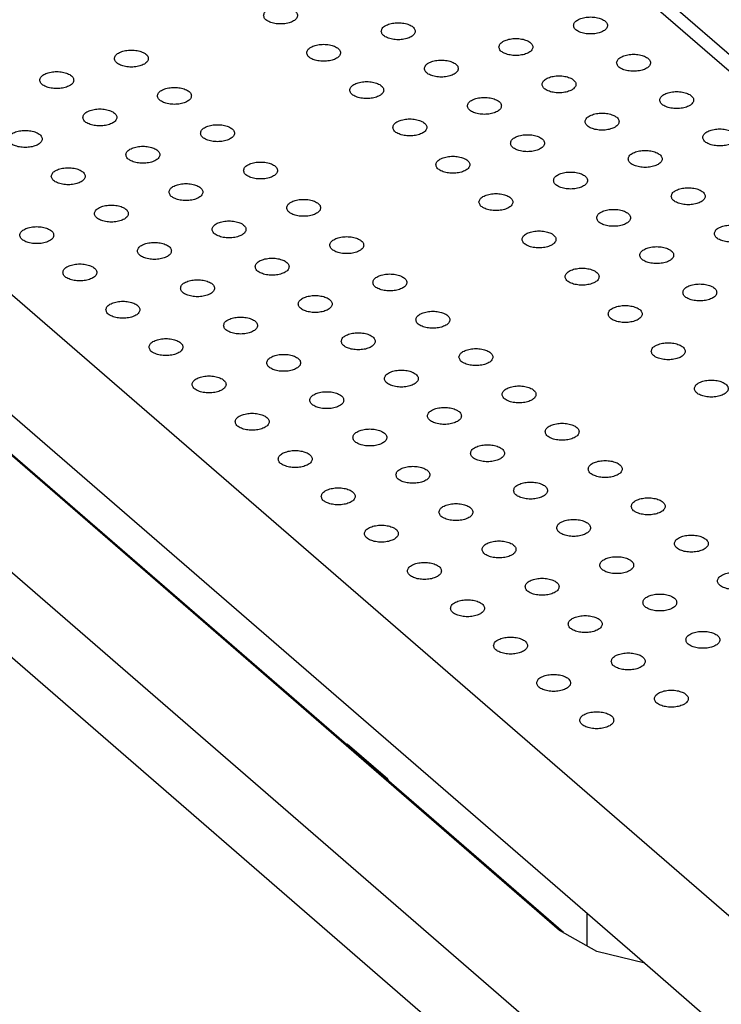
# Model space of a CAD drawing. Header units: inches. Extents: x 0 to 841, y 0 to 594.
# Tile 10 of 84: x 182 to 202, y 257 to 286. Entities that reach past the tile are written whole.
import ezdxf

# ---------------------------------------------------------------- set-up
doc = ezdxf.new("R2010")
doc.units = ezdxf.units.IN

# ---------------------------------------------------------------- blocks, each defined once
blk = doc.blocks.new('p35__2', base_point=(176.688, 259.162))
at = {"color": 7, "linetype": 'Continuous'}
for p, q in [((176.688, 279.039), (176.688, 277.873)), ((192.652, 264.077), (191.46, 265.107)), ((191.46, 265.079), (191.46, 265.107)), ((192.652, 264.077), (191.46, 265.107)), ((192.652, 264.077), (192.652, 264.047)), ((192.652, 264.077), (192.652, 264.047)), ((198.532, 259.162), (198.532, 260.122))]:
    blk.add_line(p, q, dxfattribs=at)
blk = doc.blocks.new('1250-3783_3__3', base_point=(176.688, 259.162))
blk.add_blockref('p35__2', (176.688, 259.162))
blk = doc.blocks.new('E8021-26512__4', base_point=(171.454, 230.218))
at = {"color": 7, "linetype": 'Continuous'}
for p, q in [((250.424, 243.632), (197.624, 289.359)), ((175.845, 283.319), (229.075, 237.222)), ((175.845, 279.769), (200.229, 258.652)), ((200.229, 258.652), (229.075, 233.671))]:
    blk.add_line(p, q, dxfattribs=at)
for points in [[(188.993, 286.59), (189.001, 286.56), (189.017, 286.491), (189.118, 286.419), (189.248, 286.366), (189.409, 286.339), (189.578, 286.339), (189.738, 286.366), (189.87, 286.419), (189.965, 286.491), (190.006, 286.59), (189.965, 286.689), (189.87, 286.761), (189.738, 286.814), (189.578, 286.841), (189.409, 286.841), (189.248, 286.814), (189.118, 286.761), (189.017, 286.689), (189.001, 286.62), (188.993, 286.59)], [(198.132, 286.295), (198.14, 286.265), (198.156, 286.197), (198.257, 286.124), (198.387, 286.072), (198.548, 286.044), (198.717, 286.044), (198.877, 286.072), (199.009, 286.124), (199.104, 286.197), (199.145, 286.295), (199.104, 286.394), (199.009, 286.466), (198.877, 286.519), (198.717, 286.547), (198.548, 286.547), (198.387, 286.519), (198.257, 286.466), (198.156, 286.394), (198.14, 286.325), (198.132, 286.295)], [(192.463, 286.125), (192.47, 286.095), (192.487, 286.027), (192.587, 285.954), (192.718, 285.901), (192.878, 285.874), (193.047, 285.874), (193.207, 285.901), (193.34, 285.954), (193.435, 286.027), (193.475, 286.125), (193.435, 286.224), (193.34, 286.296), (193.207, 286.349), (193.047, 286.376), (192.878, 286.376), (192.718, 286.349), (192.587, 286.296), (192.487, 286.224), (192.47, 286.155), (192.463, 286.125)], [(195.933, 285.66), (195.94, 285.63), (195.956, 285.562), (196.057, 285.489), (196.188, 285.437), (196.348, 285.409), (196.517, 285.409), (196.677, 285.437), (196.81, 285.489), (196.905, 285.562), (196.945, 285.66), (196.905, 285.759), (196.81, 285.831), (196.677, 285.884), (196.517, 285.912), (196.348, 285.912), (196.188, 285.884), (196.057, 285.831), (195.956, 285.759), (195.94, 285.69), (195.933, 285.66)], [(190.263, 285.49), (190.271, 285.46), (190.287, 285.392), (190.388, 285.319), (190.518, 285.266), (190.679, 285.239), (190.848, 285.239), (191.008, 285.266), (191.14, 285.319), (191.235, 285.392), (191.276, 285.49), (191.235, 285.589), (191.14, 285.661), (191.008, 285.714), (190.848, 285.741), (190.679, 285.741), (190.518, 285.714), (190.388, 285.661), (190.287, 285.589), (190.271, 285.52), (190.263, 285.49)], [(184.594, 285.32), (184.601, 285.29), (184.618, 285.221), (184.718, 285.149), (184.849, 285.096), (185.009, 285.069), (185.178, 285.069), (185.338, 285.096), (185.471, 285.149), (185.566, 285.221), (185.606, 285.32), (185.566, 285.419), (185.471, 285.491), (185.338, 285.544), (185.178, 285.571), (185.009, 285.571), (184.849, 285.544), (184.718, 285.491), (184.618, 285.419), (184.601, 285.35), (184.594, 285.32)], [(199.402, 285.195), (199.41, 285.165), (199.426, 285.097), (199.527, 285.024), (199.657, 284.972), (199.818, 284.944), (199.987, 284.944), (200.147, 284.972), (200.279, 285.024), (200.374, 285.097), (200.415, 285.195), (200.374, 285.294), (200.279, 285.366), (200.147, 285.419), (199.987, 285.447), (199.818, 285.447), (199.657, 285.419), (199.527, 285.366), (199.426, 285.294), (199.41, 285.226), (199.402, 285.195)], [(193.733, 285.025), (193.74, 284.995), (193.757, 284.927), (193.857, 284.854), (193.988, 284.802), (194.148, 284.774), (194.317, 284.774), (194.477, 284.802), (194.61, 284.854), (194.705, 284.927), (194.745, 285.025), (194.705, 285.124), (194.61, 285.196), (194.477, 285.249), (194.317, 285.277), (194.148, 285.277), (193.988, 285.249), (193.857, 285.196), (193.757, 285.124), (193.74, 285.055), (193.733, 285.025)], [(182.394, 284.685), (182.401, 284.655), (182.418, 284.586), (182.519, 284.514), (182.649, 284.461), (182.81, 284.434), (182.979, 284.434), (183.139, 284.461), (183.271, 284.514), (183.366, 284.586), (183.406, 284.685), (183.366, 284.784), (183.271, 284.856), (183.139, 284.909), (182.979, 284.936), (182.81, 284.936), (182.649, 284.909), (182.519, 284.856), (182.418, 284.784), (182.401, 284.715), (182.394, 284.685)], [(197.203, 284.56), (197.21, 284.53), (197.226, 284.462), (197.327, 284.389), (197.458, 284.337), (197.618, 284.309), (197.787, 284.309), (197.947, 284.337), (198.08, 284.389), (198.175, 284.462), (198.215, 284.56), (198.175, 284.659), (198.08, 284.731), (197.947, 284.784), (197.787, 284.812), (197.618, 284.812), (197.458, 284.784), (197.327, 284.731), (197.226, 284.659), (197.21, 284.591), (197.203, 284.56)], [(185.864, 284.22), (185.871, 284.19), (185.888, 284.122), (185.988, 284.049), (186.119, 283.996), (186.279, 283.969), (186.448, 283.969), (186.608, 283.996), (186.741, 284.049), (186.836, 284.122), (186.876, 284.22), (186.836, 284.319), (186.741, 284.391), (186.608, 284.444), (186.448, 284.471), (186.279, 284.471), (186.119, 284.444), (185.988, 284.391), (185.888, 284.319), (185.871, 284.25), (185.864, 284.22)], [(191.533, 284.39), (191.541, 284.36), (191.557, 284.292), (191.658, 284.219), (191.788, 284.167), (191.949, 284.139), (192.118, 284.139), (192.278, 284.167), (192.41, 284.219), (192.505, 284.292), (192.546, 284.39), (192.505, 284.489), (192.41, 284.561), (192.278, 284.614), (192.118, 284.642), (191.949, 284.642), (191.788, 284.614), (191.658, 284.561), (191.557, 284.489), (191.541, 284.42), (191.533, 284.39)], [(195.003, 283.925), (195.01, 283.895), (195.027, 283.827), (195.127, 283.754), (195.258, 283.702), (195.418, 283.674), (195.587, 283.674), (195.747, 283.702), (195.88, 283.754), (195.975, 283.827), (196.015, 283.925), (195.975, 284.024), (195.88, 284.096), (195.747, 284.149), (195.587, 284.177), (195.418, 284.177), (195.258, 284.149), (195.127, 284.096), (195.027, 284.024), (195.01, 283.956), (195.003, 283.925)], [(200.672, 284.096), (200.68, 284.065), (200.696, 283.997), (200.797, 283.925), (200.927, 283.872), (201.088, 283.844), (201.257, 283.844), (201.417, 283.872), (201.549, 283.925), (201.644, 283.997), (201.685, 284.096), (201.644, 284.194), (201.549, 284.267), (201.417, 284.319), (201.257, 284.347), (201.088, 284.347), (200.927, 284.319), (200.797, 284.267), (200.696, 284.194), (200.68, 284.126), (200.672, 284.096)], [(183.664, 283.585), (183.671, 283.555), (183.688, 283.487), (183.789, 283.414), (183.919, 283.361), (184.08, 283.334), (184.249, 283.334), (184.409, 283.361), (184.541, 283.414), (184.636, 283.487), (184.676, 283.585), (184.636, 283.684), (184.541, 283.756), (184.409, 283.809), (184.249, 283.836), (184.08, 283.836), (183.919, 283.809), (183.789, 283.756), (183.688, 283.684), (183.671, 283.615), (183.664, 283.585)], [(198.473, 283.461), (198.48, 283.43), (198.496, 283.362), (198.597, 283.29), (198.728, 283.237), (198.888, 283.209), (199.057, 283.209), (199.217, 283.237), (199.35, 283.29), (199.445, 283.362), (199.485, 283.461), (199.445, 283.559), (199.35, 283.632), (199.217, 283.684), (199.057, 283.712), (198.888, 283.712), (198.728, 283.684), (198.597, 283.632), (198.496, 283.559), (198.48, 283.491), (198.473, 283.461)], [(187.134, 283.12), (187.141, 283.09), (187.158, 283.022), (187.258, 282.949), (187.389, 282.897), (187.549, 282.869), (187.718, 282.869), (187.878, 282.897), (188.011, 282.949), (188.106, 283.022), (188.146, 283.12), (188.106, 283.219), (188.011, 283.291), (187.878, 283.344), (187.718, 283.372), (187.549, 283.372), (187.389, 283.344), (187.258, 283.291), (187.158, 283.219), (187.141, 283.15), (187.134, 283.12)], [(192.803, 283.29), (192.811, 283.26), (192.827, 283.192), (192.928, 283.119), (193.058, 283.067), (193.219, 283.039), (193.388, 283.039), (193.548, 283.067), (193.68, 283.119), (193.775, 283.192), (193.816, 283.29), (193.775, 283.389), (193.68, 283.461), (193.548, 283.514), (193.388, 283.542), (193.219, 283.542), (193.058, 283.514), (192.928, 283.461), (192.827, 283.389), (192.811, 283.321), (192.803, 283.29)], [(181.464, 282.95), (181.472, 282.92), (181.488, 282.852), (181.589, 282.779), (181.719, 282.726), (181.88, 282.699), (182.049, 282.699), (182.209, 282.726), (182.342, 282.779), (182.436, 282.852), (182.477, 282.95), (182.436, 283.049), (182.342, 283.121), (182.209, 283.174), (182.049, 283.201), (181.88, 283.201), (181.719, 283.174), (181.589, 283.121), (181.488, 283.049), (181.472, 282.98), (181.464, 282.95)], [(196.273, 282.826), (196.28, 282.795), (196.297, 282.727), (196.397, 282.655), (196.528, 282.602), (196.688, 282.574), (196.857, 282.574), (197.017, 282.602), (197.15, 282.655), (197.245, 282.727), (197.285, 282.826), (197.245, 282.924), (197.15, 282.997), (197.017, 283.049), (196.857, 283.077), (196.688, 283.077), (196.528, 283.049), (196.397, 282.997), (196.297, 282.924), (196.28, 282.856), (196.273, 282.826)], [(201.942, 282.996), (201.95, 282.966), (201.966, 282.897), (202.067, 282.825), (202.197, 282.772), (202.358, 282.744), (202.527, 282.744), (202.687, 282.772), (202.819, 282.825), (202.914, 282.897), (202.955, 282.996), (202.914, 283.094), (202.819, 283.167), (202.687, 283.219), (202.527, 283.247), (202.358, 283.247), (202.197, 283.219), (202.067, 283.167), (201.966, 283.094), (201.95, 283.026), (201.942, 282.996)], [(184.934, 282.485), (184.941, 282.455), (184.958, 282.387), (185.059, 282.314), (185.189, 282.262), (185.35, 282.234), (185.519, 282.234), (185.679, 282.262), (185.811, 282.314), (185.906, 282.387), (185.946, 282.485), (185.906, 282.584), (185.811, 282.656), (185.679, 282.709), (185.519, 282.737), (185.35, 282.737), (185.189, 282.709), (185.059, 282.656), (184.958, 282.584), (184.941, 282.515), (184.934, 282.485)], [(194.073, 282.191), (194.081, 282.16), (194.097, 282.092), (194.198, 282.02), (194.328, 281.967), (194.489, 281.939), (194.658, 281.939), (194.818, 281.967), (194.95, 282.02), (195.045, 282.092), (195.086, 282.191), (195.045, 282.289), (194.95, 282.362), (194.818, 282.414), (194.658, 282.442), (194.489, 282.442), (194.328, 282.414), (194.198, 282.362), (194.097, 282.289), (194.081, 282.221), (194.073, 282.191)], [(199.743, 282.361), (199.75, 282.331), (199.766, 282.262), (199.867, 282.19), (199.998, 282.137), (200.158, 282.109), (200.327, 282.109), (200.487, 282.137), (200.62, 282.19), (200.715, 282.262), (200.755, 282.361), (200.715, 282.459), (200.62, 282.532), (200.487, 282.584), (200.327, 282.612), (200.158, 282.612), (199.998, 282.584), (199.867, 282.532), (199.766, 282.459), (199.75, 282.391), (199.743, 282.361)], [(182.734, 281.85), (182.742, 281.82), (182.758, 281.752), (182.859, 281.679), (182.989, 281.627), (183.15, 281.599), (183.319, 281.599), (183.479, 281.627), (183.612, 281.679), (183.706, 281.752), (183.747, 281.85), (183.706, 281.949), (183.612, 282.021), (183.479, 282.074), (183.319, 282.102), (183.15, 282.102), (182.989, 282.074), (182.859, 282.021), (182.758, 281.949), (182.742, 281.88), (182.734, 281.85)], [(188.404, 282.02), (188.411, 281.99), (188.428, 281.922), (188.528, 281.849), (188.659, 281.797), (188.819, 281.769), (188.988, 281.769), (189.148, 281.797), (189.281, 281.849), (189.376, 281.922), (189.416, 282.02), (189.376, 282.119), (189.281, 282.191), (189.148, 282.244), (188.988, 282.272), (188.819, 282.272), (188.659, 282.244), (188.528, 282.191), (188.428, 282.119), (188.411, 282.051), (188.404, 282.02)], [(197.543, 281.726), (197.55, 281.696), (197.567, 281.627), (197.667, 281.555), (197.798, 281.502), (197.958, 281.474), (198.127, 281.474), (198.287, 281.502), (198.42, 281.555), (198.515, 281.627), (198.555, 281.726), (198.515, 281.824), (198.42, 281.897), (198.287, 281.949), (198.127, 281.977), (197.958, 281.977), (197.798, 281.949), (197.667, 281.897), (197.567, 281.824), (197.55, 281.756), (197.543, 281.726)], [(186.204, 281.385), (186.211, 281.355), (186.228, 281.287), (186.329, 281.214), (186.459, 281.162), (186.62, 281.134), (186.789, 281.134), (186.949, 281.162), (187.081, 281.214), (187.176, 281.287), (187.216, 281.385), (187.176, 281.484), (187.081, 281.556), (186.949, 281.609), (186.789, 281.637), (186.62, 281.637), (186.459, 281.609), (186.329, 281.556), (186.228, 281.484), (186.211, 281.416), (186.204, 281.385)], [(195.343, 281.091), (195.351, 281.061), (195.367, 280.992), (195.468, 280.92), (195.598, 280.867), (195.759, 280.839), (195.928, 280.839), (196.088, 280.867), (196.22, 280.92), (196.315, 280.992), (196.356, 281.091), (196.315, 281.189), (196.22, 281.262), (196.088, 281.314), (195.928, 281.342), (195.759, 281.342), (195.598, 281.314), (195.468, 281.262), (195.367, 281.189), (195.351, 281.121), (195.343, 281.091)], [(201.013, 281.261), (201.02, 281.231), (201.036, 281.162), (201.137, 281.09), (201.268, 281.037), (201.428, 281.01), (201.597, 281.01), (201.757, 281.037), (201.89, 281.09), (201.985, 281.162), (202.025, 281.261), (201.985, 281.359), (201.89, 281.432), (201.757, 281.484), (201.597, 281.512), (201.428, 281.512), (201.268, 281.484), (201.137, 281.432), (201.036, 281.359), (201.02, 281.291), (201.013, 281.261)], [(184.004, 280.75), (184.012, 280.72), (184.028, 280.652), (184.129, 280.579), (184.259, 280.527), (184.42, 280.499), (184.589, 280.499), (184.749, 280.527), (184.882, 280.579), (184.976, 280.652), (185.017, 280.75), (184.976, 280.849), (184.882, 280.921), (184.749, 280.974), (184.589, 281.002), (184.42, 281.002), (184.259, 280.974), (184.129, 280.921), (184.028, 280.849), (184.012, 280.781), (184.004, 280.75)], [(189.674, 280.921), (189.681, 280.89), (189.698, 280.822), (189.798, 280.75), (189.929, 280.697), (190.089, 280.669), (190.258, 280.669), (190.418, 280.697), (190.551, 280.75), (190.646, 280.822), (190.686, 280.921), (190.646, 281.019), (190.551, 281.092), (190.418, 281.144), (190.258, 281.172), (190.089, 281.172), (189.929, 281.144), (189.798, 281.092), (189.698, 281.019), (189.681, 280.951), (189.674, 280.921)], [(198.813, 280.626), (198.82, 280.596), (198.837, 280.527), (198.937, 280.455), (199.068, 280.402), (199.228, 280.375), (199.397, 280.375), (199.557, 280.402), (199.69, 280.455), (199.785, 280.527), (199.825, 280.626), (199.785, 280.724), (199.69, 280.797), (199.557, 280.849), (199.397, 280.877), (199.228, 280.877), (199.068, 280.849), (198.937, 280.797), (198.837, 280.724), (198.82, 280.656), (198.813, 280.626)], [(181.805, 280.115), (181.812, 280.085), (181.828, 280.017), (181.929, 279.944), (182.06, 279.892), (182.22, 279.864), (182.389, 279.864), (182.549, 279.892), (182.682, 279.944), (182.777, 280.017), (182.817, 280.115), (182.777, 280.214), (182.682, 280.286), (182.549, 280.339), (182.389, 280.367), (182.22, 280.367), (182.06, 280.339), (181.929, 280.286), (181.828, 280.214), (181.812, 280.146), (181.805, 280.115)], [(187.474, 280.286), (187.481, 280.255), (187.498, 280.187), (187.599, 280.115), (187.729, 280.062), (187.89, 280.034), (188.059, 280.034), (188.219, 280.062), (188.351, 280.115), (188.446, 280.187), (188.486, 280.286), (188.446, 280.384), (188.351, 280.457), (188.219, 280.509), (188.059, 280.537), (187.89, 280.537), (187.729, 280.509), (187.599, 280.457), (187.498, 280.384), (187.481, 280.316), (187.474, 280.286)], [(202.283, 280.161), (202.29, 280.131), (202.306, 280.062), (202.407, 279.99), (202.538, 279.937), (202.698, 279.91), (202.867, 279.91), (203.027, 279.937), (203.16, 279.99), (203.255, 280.062), (203.295, 280.161), (203.255, 280.26), (203.16, 280.332), (203.027, 280.385), (202.867, 280.412), (202.698, 280.412), (202.538, 280.385), (202.407, 280.332), (202.306, 280.26), (202.29, 280.191), (202.283, 280.161)], [(190.944, 279.821), (190.951, 279.791), (190.968, 279.722), (191.068, 279.65), (191.199, 279.597), (191.359, 279.569), (191.528, 279.569), (191.688, 279.597), (191.821, 279.65), (191.916, 279.722), (191.956, 279.821), (191.916, 279.919), (191.821, 279.992), (191.688, 280.044), (191.528, 280.072), (191.359, 280.072), (191.199, 280.044), (191.068, 279.992), (190.968, 279.919), (190.951, 279.851), (190.944, 279.821)], [(196.613, 279.991), (196.621, 279.961), (196.637, 279.892), (196.738, 279.82), (196.868, 279.767), (197.029, 279.74), (197.198, 279.74), (197.358, 279.767), (197.49, 279.82), (197.585, 279.892), (197.626, 279.991), (197.585, 280.089), (197.49, 280.162), (197.358, 280.214), (197.198, 280.242), (197.029, 280.242), (196.868, 280.214), (196.738, 280.162), (196.637, 280.089), (196.621, 280.021), (196.613, 279.991)], [(185.274, 279.651), (185.282, 279.62), (185.298, 279.552), (185.399, 279.48), (185.529, 279.427), (185.69, 279.399), (185.859, 279.399), (186.019, 279.427), (186.152, 279.48), (186.246, 279.552), (186.287, 279.651), (186.246, 279.749), (186.152, 279.822), (186.019, 279.874), (185.859, 279.902), (185.69, 279.902), (185.529, 279.874), (185.399, 279.822), (185.298, 279.749), (185.282, 279.681), (185.274, 279.651)], [(200.083, 279.526), (200.09, 279.496), (200.107, 279.427), (200.207, 279.355), (200.338, 279.302), (200.498, 279.275), (200.667, 279.275), (200.827, 279.302), (200.96, 279.355), (201.055, 279.427), (201.095, 279.526), (201.055, 279.625), (200.96, 279.697), (200.827, 279.75), (200.667, 279.777), (200.498, 279.777), (200.338, 279.75), (200.207, 279.697), (200.107, 279.625), (200.09, 279.556), (200.083, 279.526)], [(183.075, 279.016), (183.082, 278.985), (183.098, 278.917), (183.199, 278.845), (183.33, 278.792), (183.49, 278.764), (183.659, 278.764), (183.819, 278.792), (183.952, 278.845), (184.047, 278.917), (184.087, 279.016), (184.047, 279.114), (183.952, 279.187), (183.819, 279.239), (183.659, 279.267), (183.49, 279.267), (183.33, 279.239), (183.199, 279.187), (183.098, 279.114), (183.082, 279.046), (183.075, 279.016)], [(188.744, 279.186), (188.751, 279.156), (188.768, 279.087), (188.869, 279.015), (188.999, 278.962), (189.16, 278.934), (189.329, 278.934), (189.489, 278.962), (189.621, 279.015), (189.716, 279.087), (189.756, 279.186), (189.716, 279.284), (189.621, 279.357), (189.489, 279.409), (189.329, 279.437), (189.16, 279.437), (188.999, 279.409), (188.869, 279.357), (188.768, 279.284), (188.751, 279.216), (188.744, 279.186)], [(192.214, 278.721), (192.221, 278.691), (192.238, 278.622), (192.338, 278.55), (192.469, 278.497), (192.629, 278.47), (192.798, 278.47), (192.958, 278.497), (193.091, 278.55), (193.186, 278.622), (193.226, 278.721), (193.186, 278.819), (193.091, 278.892), (192.958, 278.944), (192.798, 278.972), (192.629, 278.972), (192.469, 278.944), (192.338, 278.892), (192.238, 278.819), (192.221, 278.751), (192.214, 278.721)], [(197.883, 278.891), (197.891, 278.861), (197.907, 278.792), (198.008, 278.72), (198.138, 278.667), (198.299, 278.64), (198.468, 278.64), (198.628, 278.667), (198.76, 278.72), (198.855, 278.792), (198.896, 278.891), (198.855, 278.99), (198.76, 279.062), (198.628, 279.115), (198.468, 279.142), (198.299, 279.142), (198.138, 279.115), (198.008, 279.062), (197.907, 278.99), (197.891, 278.921), (197.883, 278.891)], [(186.544, 278.551), (186.552, 278.521), (186.568, 278.452), (186.669, 278.38), (186.799, 278.327), (186.96, 278.299), (187.129, 278.299), (187.289, 278.327), (187.422, 278.38), (187.516, 278.452), (187.557, 278.551), (187.516, 278.649), (187.422, 278.722), (187.289, 278.774), (187.129, 278.802), (186.96, 278.802), (186.799, 278.774), (186.669, 278.722), (186.568, 278.649), (186.552, 278.581), (186.544, 278.551)], [(201.353, 278.426), (201.36, 278.396), (201.377, 278.328), (201.477, 278.255), (201.608, 278.202), (201.768, 278.175), (201.937, 278.175), (202.097, 278.202), (202.23, 278.255), (202.325, 278.328), (202.365, 278.426), (202.325, 278.525), (202.23, 278.597), (202.097, 278.65), (201.937, 278.677), (201.768, 278.677), (201.608, 278.65), (201.477, 278.597), (201.377, 278.525), (201.36, 278.456), (201.353, 278.426)], [(190.014, 278.086), (190.021, 278.056), (190.038, 277.987), (190.139, 277.915), (190.269, 277.862), (190.43, 277.835), (190.599, 277.835), (190.759, 277.862), (190.891, 277.915), (190.986, 277.987), (191.026, 278.086), (190.986, 278.184), (190.891, 278.257), (190.759, 278.309), (190.599, 278.337), (190.43, 278.337), (190.269, 278.309), (190.139, 278.257), (190.038, 278.184), (190.021, 278.116), (190.014, 278.086)], [(184.345, 277.916), (184.352, 277.886), (184.368, 277.817), (184.469, 277.745), (184.6, 277.692), (184.76, 277.664), (184.929, 277.664), (185.089, 277.692), (185.222, 277.745), (185.317, 277.817), (185.357, 277.916), (185.317, 278.014), (185.222, 278.087), (185.089, 278.139), (184.929, 278.167), (184.76, 278.167), (184.6, 278.139), (184.469, 278.087), (184.368, 278.014), (184.352, 277.946), (184.345, 277.916)], [(199.153, 277.791), (199.161, 277.761), (199.177, 277.693), (199.278, 277.62), (199.408, 277.567), (199.569, 277.54), (199.738, 277.54), (199.898, 277.567), (200.03, 277.62), (200.125, 277.693), (200.166, 277.791), (200.125, 277.89), (200.03, 277.962), (199.898, 278.015), (199.738, 278.042), (199.569, 278.042), (199.408, 278.015), (199.278, 277.962), (199.177, 277.89), (199.161, 277.821), (199.153, 277.791)], [(193.484, 277.621), (193.491, 277.591), (193.508, 277.522), (193.608, 277.45), (193.739, 277.397), (193.899, 277.37), (194.068, 277.37), (194.228, 277.397), (194.361, 277.45), (194.456, 277.522), (194.496, 277.621), (194.456, 277.72), (194.361, 277.792), (194.228, 277.845), (194.068, 277.872), (193.899, 277.872), (193.739, 277.845), (193.608, 277.792), (193.508, 277.72), (193.491, 277.651), (193.484, 277.621)], [(187.814, 277.451), (187.822, 277.421), (187.838, 277.352), (187.939, 277.28), (188.069, 277.227), (188.23, 277.2), (188.399, 277.2), (188.559, 277.227), (188.692, 277.28), (188.786, 277.352), (188.827, 277.451), (188.786, 277.549), (188.692, 277.622), (188.559, 277.674), (188.399, 277.702), (188.23, 277.702), (188.069, 277.674), (187.939, 277.622), (187.838, 277.549), (187.822, 277.481), (187.814, 277.451)], [(191.284, 276.986), (191.291, 276.956), (191.308, 276.887), (191.409, 276.815), (191.539, 276.762), (191.7, 276.735), (191.869, 276.735), (192.029, 276.762), (192.161, 276.815), (192.256, 276.887), (192.296, 276.986), (192.256, 277.085), (192.161, 277.157), (192.029, 277.21), (191.869, 277.237), (191.7, 277.237), (191.539, 277.21), (191.409, 277.157), (191.308, 277.085), (191.291, 277.016), (191.284, 276.986)], [(185.615, 276.816), (185.622, 276.786), (185.638, 276.717), (185.739, 276.645), (185.87, 276.592), (186.03, 276.565), (186.199, 276.565), (186.359, 276.592), (186.492, 276.645), (186.587, 276.717), (186.627, 276.816), (186.587, 276.914), (186.492, 276.987), (186.359, 277.039), (186.199, 277.067), (186.03, 277.067), (185.87, 277.039), (185.739, 276.987), (185.638, 276.914), (185.622, 276.846), (185.615, 276.816)], [(200.423, 276.691), (200.431, 276.661), (200.447, 276.593), (200.548, 276.52), (200.678, 276.468), (200.839, 276.44), (201.008, 276.44), (201.168, 276.468), (201.3, 276.52), (201.395, 276.593), (201.436, 276.691), (201.395, 276.79), (201.3, 276.862), (201.168, 276.915), (201.008, 276.943), (200.839, 276.943), (200.678, 276.915), (200.548, 276.862), (200.447, 276.79), (200.431, 276.721), (200.423, 276.691)], [(189.084, 276.351), (189.092, 276.321), (189.108, 276.252), (189.209, 276.18), (189.339, 276.127), (189.5, 276.1), (189.669, 276.1), (189.829, 276.127), (189.962, 276.18), (190.056, 276.252), (190.097, 276.351), (190.056, 276.45), (189.962, 276.522), (189.829, 276.575), (189.669, 276.602), (189.5, 276.602), (189.339, 276.575), (189.209, 276.522), (189.108, 276.45), (189.092, 276.381), (189.084, 276.351)], [(194.754, 276.521), (194.761, 276.491), (194.778, 276.423), (194.878, 276.35), (195.009, 276.297), (195.169, 276.27), (195.338, 276.27), (195.498, 276.297), (195.631, 276.35), (195.726, 276.423), (195.766, 276.521), (195.726, 276.62), (195.631, 276.692), (195.498, 276.745), (195.338, 276.772), (195.169, 276.772), (195.009, 276.745), (194.878, 276.692), (194.778, 276.62), (194.761, 276.551), (194.754, 276.521)], [(192.554, 275.886), (192.561, 275.856), (192.578, 275.788), (192.679, 275.715), (192.809, 275.662), (192.97, 275.635), (193.139, 275.635), (193.299, 275.662), (193.431, 275.715), (193.526, 275.788), (193.566, 275.886), (193.526, 275.985), (193.431, 276.057), (193.299, 276.11), (193.139, 276.137), (192.97, 276.137), (192.809, 276.11), (192.679, 276.057), (192.578, 275.985), (192.561, 275.916), (192.554, 275.886)], [(186.885, 275.716), (186.892, 275.686), (186.908, 275.617), (187.009, 275.545), (187.14, 275.492), (187.3, 275.465), (187.469, 275.465), (187.629, 275.492), (187.762, 275.545), (187.857, 275.617), (187.897, 275.716), (187.857, 275.815), (187.762, 275.887), (187.629, 275.94), (187.469, 275.967), (187.3, 275.967), (187.14, 275.94), (187.009, 275.887), (186.908, 275.815), (186.892, 275.746), (186.885, 275.716)], [(201.693, 275.591), (201.701, 275.561), (201.717, 275.493), (201.818, 275.42), (201.948, 275.368), (202.109, 275.34), (202.278, 275.34), (202.438, 275.368), (202.57, 275.42), (202.665, 275.493), (202.706, 275.591), (202.665, 275.69), (202.57, 275.762), (202.438, 275.815), (202.278, 275.843), (202.109, 275.843), (201.948, 275.815), (201.818, 275.762), (201.717, 275.69), (201.701, 275.622), (201.693, 275.591)], [(190.354, 275.251), (190.362, 275.221), (190.378, 275.153), (190.479, 275.08), (190.609, 275.027), (190.77, 275), (190.939, 275), (191.099, 275.027), (191.232, 275.08), (191.326, 275.153), (191.367, 275.251), (191.326, 275.35), (191.232, 275.422), (191.099, 275.475), (190.939, 275.502), (190.77, 275.502), (190.609, 275.475), (190.479, 275.422), (190.378, 275.35), (190.362, 275.281), (190.354, 275.251)], [(196.024, 275.421), (196.031, 275.391), (196.048, 275.323), (196.148, 275.25), (196.279, 275.198), (196.439, 275.17), (196.608, 275.17), (196.768, 275.198), (196.901, 275.25), (196.996, 275.323), (197.036, 275.421), (196.996, 275.52), (196.901, 275.592), (196.768, 275.645), (196.608, 275.673), (196.439, 275.673), (196.279, 275.645), (196.148, 275.592), (196.048, 275.52), (196.031, 275.451), (196.024, 275.421)], [(188.155, 274.616), (188.162, 274.586), (188.178, 274.518), (188.279, 274.445), (188.41, 274.392), (188.57, 274.365), (188.739, 274.365), (188.899, 274.392), (189.032, 274.445), (189.127, 274.518), (189.167, 274.616), (189.127, 274.715), (189.032, 274.787), (188.899, 274.84), (188.739, 274.867), (188.57, 274.867), (188.41, 274.84), (188.279, 274.787), (188.178, 274.715), (188.162, 274.646), (188.155, 274.616)], [(193.824, 274.786), (193.831, 274.756), (193.848, 274.688), (193.949, 274.615), (194.079, 274.563), (194.24, 274.535), (194.409, 274.535), (194.569, 274.563), (194.701, 274.615), (194.796, 274.688), (194.836, 274.786), (194.796, 274.885), (194.701, 274.957), (194.569, 275.01), (194.409, 275.038), (194.24, 275.038), (194.079, 275.01), (193.949, 274.957), (193.848, 274.885), (193.831, 274.816), (193.824, 274.786)], [(197.294, 274.321), (197.301, 274.291), (197.318, 274.223), (197.418, 274.15), (197.549, 274.098), (197.709, 274.07), (197.878, 274.07), (198.038, 274.098), (198.171, 274.15), (198.266, 274.223), (198.306, 274.321), (198.266, 274.42), (198.171, 274.492), (198.038, 274.545), (197.878, 274.573), (197.709, 274.573), (197.549, 274.545), (197.418, 274.492), (197.318, 274.42), (197.301, 274.352), (197.294, 274.321)], [(191.624, 274.151), (191.632, 274.121), (191.648, 274.053), (191.749, 273.98), (191.879, 273.928), (192.04, 273.9), (192.209, 273.9), (192.369, 273.928), (192.502, 273.98), (192.596, 274.053), (192.637, 274.151), (192.596, 274.25), (192.502, 274.322), (192.369, 274.375), (192.209, 274.403), (192.04, 274.403), (191.879, 274.375), (191.749, 274.322), (191.648, 274.25), (191.632, 274.181), (191.624, 274.151)], [(189.425, 273.516), (189.432, 273.486), (189.448, 273.418), (189.549, 273.345), (189.68, 273.293), (189.84, 273.265), (190.009, 273.265), (190.169, 273.293), (190.302, 273.345), (190.397, 273.418), (190.437, 273.516), (190.397, 273.615), (190.302, 273.687), (190.169, 273.74), (190.009, 273.768), (189.84, 273.768), (189.68, 273.74), (189.549, 273.687), (189.448, 273.615), (189.432, 273.546), (189.425, 273.516)], [(195.094, 273.686), (195.101, 273.656), (195.118, 273.588), (195.219, 273.515), (195.349, 273.463), (195.51, 273.435), (195.679, 273.435), (195.839, 273.463), (195.971, 273.515), (196.066, 273.588), (196.106, 273.686), (196.066, 273.785), (195.971, 273.857), (195.839, 273.91), (195.679, 273.938), (195.51, 273.938), (195.349, 273.91), (195.219, 273.857), (195.118, 273.785), (195.101, 273.717), (195.094, 273.686)], [(198.564, 273.222), (198.571, 273.191), (198.588, 273.123), (198.688, 273.051), (198.819, 272.998), (198.979, 272.97), (199.148, 272.97), (199.308, 272.998), (199.441, 273.051), (199.536, 273.123), (199.576, 273.222), (199.536, 273.32), (199.441, 273.393), (199.308, 273.445), (199.148, 273.473), (198.979, 273.473), (198.819, 273.445), (198.688, 273.393), (198.588, 273.32), (198.571, 273.252), (198.564, 273.222)], [(192.894, 273.051), (192.902, 273.021), (192.918, 272.953), (193.019, 272.88), (193.149, 272.828), (193.31, 272.8), (193.479, 272.8), (193.639, 272.828), (193.772, 272.88), (193.866, 272.953), (193.907, 273.051), (193.866, 273.15), (193.772, 273.222), (193.639, 273.275), (193.479, 273.303), (193.31, 273.303), (193.149, 273.275), (193.019, 273.222), (192.918, 273.15), (192.902, 273.082), (192.894, 273.051)], [(196.364, 272.587), (196.371, 272.556), (196.388, 272.488), (196.489, 272.416), (196.619, 272.363), (196.78, 272.335), (196.949, 272.335), (197.109, 272.363), (197.241, 272.416), (197.336, 272.488), (197.376, 272.587), (197.336, 272.685), (197.241, 272.758), (197.109, 272.81), (196.949, 272.838), (196.78, 272.838), (196.619, 272.81), (196.489, 272.758), (196.388, 272.685), (196.371, 272.617), (196.364, 272.587)], [(190.695, 272.416), (190.702, 272.386), (190.718, 272.318), (190.819, 272.245), (190.95, 272.193), (191.11, 272.165), (191.279, 272.165), (191.439, 272.193), (191.572, 272.245), (191.667, 272.318), (191.707, 272.416), (191.667, 272.515), (191.572, 272.587), (191.439, 272.64), (191.279, 272.668), (191.11, 272.668), (190.95, 272.64), (190.819, 272.587), (190.718, 272.515), (190.702, 272.447), (190.695, 272.416)], [(199.834, 272.122), (199.841, 272.092), (199.858, 272.023), (199.958, 271.951), (200.089, 271.898), (200.249, 271.87), (200.418, 271.87), (200.578, 271.898), (200.711, 271.951), (200.806, 272.023), (200.846, 272.122), (200.806, 272.22), (200.711, 272.293), (200.578, 272.345), (200.418, 272.373), (200.249, 272.373), (200.089, 272.345), (199.958, 272.293), (199.858, 272.22), (199.841, 272.152), (199.834, 272.122)], [(194.164, 271.952), (194.172, 271.921), (194.188, 271.853), (194.289, 271.781), (194.419, 271.728), (194.58, 271.7), (194.749, 271.7), (194.909, 271.728), (195.042, 271.781), (195.136, 271.853), (195.177, 271.952), (195.136, 272.05), (195.042, 272.123), (194.909, 272.175), (194.749, 272.203), (194.58, 272.203), (194.419, 272.175), (194.289, 272.123), (194.188, 272.05), (194.172, 271.982), (194.164, 271.952)], [(197.634, 271.487), (197.641, 271.457), (197.658, 271.388), (197.759, 271.316), (197.889, 271.263), (198.05, 271.235), (198.219, 271.235), (198.379, 271.263), (198.511, 271.316), (198.606, 271.388), (198.646, 271.487), (198.606, 271.585), (198.511, 271.658), (198.379, 271.71), (198.219, 271.738), (198.05, 271.738), (197.889, 271.71), (197.759, 271.658), (197.658, 271.585), (197.641, 271.517), (197.634, 271.487)], [(191.965, 271.317), (191.972, 271.286), (191.988, 271.218), (192.089, 271.146), (192.22, 271.093), (192.38, 271.065), (192.549, 271.065), (192.709, 271.093), (192.842, 271.146), (192.937, 271.218), (192.977, 271.317), (192.937, 271.415), (192.842, 271.488), (192.709, 271.54), (192.549, 271.568), (192.38, 271.568), (192.22, 271.54), (192.089, 271.488), (191.988, 271.415), (191.972, 271.347), (191.965, 271.317)], [(195.434, 270.852), (195.442, 270.822), (195.458, 270.753), (195.559, 270.681), (195.689, 270.628), (195.85, 270.6), (196.019, 270.6), (196.179, 270.628), (196.312, 270.681), (196.406, 270.753), (196.447, 270.852), (196.406, 270.95), (196.312, 271.023), (196.179, 271.075), (196.019, 271.103), (195.85, 271.103), (195.689, 271.075), (195.559, 271.023), (195.458, 270.95), (195.442, 270.882), (195.434, 270.852)], [(201.104, 271.022), (201.111, 270.992), (201.128, 270.923), (201.228, 270.851), (201.359, 270.798), (201.519, 270.771), (201.688, 270.771), (201.848, 270.798), (201.981, 270.851), (202.076, 270.923), (202.116, 271.022), (202.076, 271.12), (201.981, 271.193), (201.848, 271.246), (201.688, 271.273), (201.519, 271.273), (201.359, 271.246), (201.228, 271.193), (201.128, 271.12), (201.111, 271.052), (201.104, 271.022)], [(198.904, 270.387), (198.911, 270.357), (198.928, 270.288), (199.029, 270.216), (199.159, 270.163), (199.32, 270.136), (199.489, 270.136), (199.649, 270.163), (199.781, 270.216), (199.876, 270.288), (199.916, 270.387), (199.876, 270.485), (199.781, 270.558), (199.649, 270.611), (199.489, 270.638), (199.32, 270.638), (199.159, 270.611), (199.029, 270.558), (198.928, 270.485), (198.911, 270.417), (198.904, 270.387)], [(193.235, 270.217), (193.242, 270.187), (193.258, 270.118), (193.359, 270.046), (193.49, 269.993), (193.65, 269.965), (193.819, 269.965), (193.979, 269.993), (194.112, 270.046), (194.207, 270.118), (194.247, 270.217), (194.207, 270.315), (194.112, 270.388), (193.979, 270.44), (193.819, 270.468), (193.65, 270.468), (193.49, 270.44), (193.359, 270.388), (193.258, 270.315), (193.242, 270.247), (193.235, 270.217)], [(196.704, 269.752), (196.712, 269.722), (196.728, 269.653), (196.829, 269.581), (196.959, 269.528), (197.12, 269.501), (197.289, 269.501), (197.449, 269.528), (197.582, 269.581), (197.676, 269.653), (197.717, 269.752), (197.676, 269.85), (197.582, 269.923), (197.449, 269.976), (197.289, 270.003), (197.12, 270.003), (196.959, 269.976), (196.829, 269.923), (196.728, 269.85), (196.712, 269.782), (196.704, 269.752)], [(202.374, 269.922), (202.381, 269.892), (202.398, 269.823), (202.498, 269.751), (202.629, 269.698), (202.789, 269.671), (202.958, 269.671), (203.118, 269.698), (203.251, 269.751), (203.346, 269.823), (203.386, 269.922), (203.346, 270.021), (203.251, 270.093), (203.118, 270.146), (202.958, 270.173), (202.789, 270.173), (202.629, 270.146), (202.498, 270.093), (202.398, 270.021), (202.381, 269.952), (202.374, 269.922)], [(194.505, 269.117), (194.512, 269.087), (194.528, 269.018), (194.629, 268.946), (194.76, 268.893), (194.92, 268.866), (195.089, 268.866), (195.249, 268.893), (195.382, 268.946), (195.477, 269.018), (195.517, 269.117), (195.477, 269.215), (195.382, 269.288), (195.249, 269.341), (195.089, 269.368), (194.92, 269.368), (194.76, 269.341), (194.629, 269.288), (194.528, 269.215), (194.512, 269.147), (194.505, 269.117)], [(200.174, 269.287), (200.181, 269.257), (200.198, 269.188), (200.299, 269.116), (200.429, 269.063), (200.59, 269.036), (200.759, 269.036), (200.919, 269.063), (201.051, 269.116), (201.146, 269.188), (201.186, 269.287), (201.146, 269.386), (201.051, 269.458), (200.919, 269.511), (200.759, 269.538), (200.59, 269.538), (200.429, 269.511), (200.299, 269.458), (200.198, 269.386), (200.181, 269.317), (200.174, 269.287)], [(197.974, 268.652), (197.982, 268.622), (197.998, 268.553), (198.099, 268.481), (198.229, 268.428), (198.39, 268.401), (198.559, 268.401), (198.719, 268.428), (198.852, 268.481), (198.946, 268.553), (198.987, 268.652), (198.946, 268.751), (198.852, 268.823), (198.719, 268.876), (198.559, 268.903), (198.39, 268.903), (198.229, 268.876), (198.099, 268.823), (197.998, 268.751), (197.982, 268.682), (197.974, 268.652)], [(195.775, 268.017), (195.782, 267.987), (195.798, 267.918), (195.899, 267.846), (196.03, 267.793), (196.19, 267.766), (196.359, 267.766), (196.519, 267.793), (196.652, 267.846), (196.747, 267.918), (196.787, 268.017), (196.747, 268.116), (196.652, 268.188), (196.519, 268.241), (196.359, 268.268), (196.19, 268.268), (196.03, 268.241), (195.899, 268.188), (195.798, 268.116), (195.782, 268.047), (195.775, 268.017)], [(201.444, 268.187), (201.451, 268.157), (201.468, 268.089), (201.569, 268.016), (201.699, 267.963), (201.86, 267.936), (202.029, 267.936), (202.189, 267.963), (202.321, 268.016), (202.416, 268.089), (202.456, 268.187), (202.416, 268.286), (202.321, 268.358), (202.189, 268.411), (202.029, 268.438), (201.86, 268.438), (201.699, 268.411), (201.569, 268.358), (201.468, 268.286), (201.451, 268.217), (201.444, 268.187)], [(199.244, 267.552), (199.252, 267.522), (199.268, 267.454), (199.369, 267.381), (199.499, 267.328), (199.66, 267.301), (199.829, 267.301), (199.989, 267.328), (200.122, 267.381), (200.216, 267.454), (200.257, 267.552), (200.216, 267.651), (200.122, 267.723), (199.989, 267.776), (199.829, 267.803), (199.66, 267.803), (199.499, 267.776), (199.369, 267.723), (199.268, 267.651), (199.252, 267.582), (199.244, 267.552)], [(197.045, 266.917), (197.052, 266.887), (197.068, 266.819), (197.169, 266.746), (197.3, 266.693), (197.46, 266.666), (197.629, 266.666), (197.789, 266.693), (197.922, 266.746), (198.017, 266.819), (198.057, 266.917), (198.017, 267.016), (197.922, 267.088), (197.789, 267.141), (197.629, 267.168), (197.46, 267.168), (197.3, 267.141), (197.169, 267.088), (197.068, 267.016), (197.052, 266.947), (197.045, 266.917)], [(200.514, 266.452), (200.522, 266.422), (200.538, 266.354), (200.639, 266.281), (200.769, 266.229), (200.93, 266.201), (201.099, 266.201), (201.259, 266.229), (201.392, 266.281), (201.486, 266.354), (201.527, 266.452), (201.486, 266.551), (201.392, 266.623), (201.259, 266.676), (201.099, 266.704), (200.93, 266.704), (200.769, 266.676), (200.639, 266.623), (200.538, 266.551), (200.522, 266.482), (200.514, 266.452)], [(198.315, 265.817), (198.322, 265.787), (198.338, 265.719), (198.439, 265.646), (198.57, 265.594), (198.73, 265.566), (198.899, 265.566), (199.059, 265.594), (199.192, 265.646), (199.287, 265.719), (199.327, 265.817), (199.287, 265.916), (199.192, 265.988), (199.059, 266.041), (198.899, 266.069), (198.73, 266.069), (198.57, 266.041), (198.439, 265.988), (198.338, 265.916), (198.322, 265.847), (198.315, 265.817)]]:
    blk.add_open_spline(points, degree=3, knots=[0, 0, 0, 0, 0.090666, 0.205523, 0.349779, 0.515635, 0.689283, 0.855139, 0.999394, 1.114251, 1.204917, 1.295583, 1.410441, 1.554696, 1.720552, 1.8942, 2.060056, 2.204311, 2.319168, 2.409834, 2.409834, 2.409834, 2.409834], dxfattribs=at)
blk = doc.blocks.new('E8021-66412_MUXIP01_3', base_point=(171.454, 230.218))
for name, p in [('E8021-26512__4', (171.454, 230.218)), ('1250-3783_3__3', (176.688, 259.162))]:
    blk.add_blockref(name, p)
blk = doc.blocks.new('E8021-26512__10', base_point=(193.451, 236.568))
at = {"color": 7, "linetype": 'Continuous'}
blk.add_line((197.842, 289.669), (251.072, 243.572), dxfattribs=at)
blk = doc.blocks.new('E8021-66412_MUXIP01_2', base_point=(193.451, 236.568))
blk.add_blockref('E8021-26512__10', (193.451, 236.568))
blk = doc.blocks.new('E8021-24170', base_point=(48.856, 135.123))
at = {"color": 7, "linetype": 'Continuous'}
for p, q in [((157.942, 290.634), (238.942, 220.486)), ((197.721, 259.624), (175.621, 278.763)), ((197.834, 259.559), (175.837, 278.609)), ((198.814, 259.001), (197.721, 259.624)), ((200.229, 258.652), (198.814, 259.001))]:
    blk.add_line(p, q, dxfattribs=at)
blk = doc.blocks.new('N2360-21309_2', base_point=(147.12, 215.265))
at = {"color": 7, "linetype": 'Continuous'}
blk.add_line((152.932, 292.466), (239.021, 217.911), dxfattribs=at)
blk = doc.blocks.new('E8021-64170', base_point=(48.856, 135.123))
for name, p in [('E8021-24170', (48.856, 135.123)), ('N2360-21309_2', (147.12, 215.265))]:
    blk.add_blockref(name, p)
blk = doc.blocks.new('E8021-96570__289', base_point=(48.856, 135.123))
for name, p in [('E8021-64170', (48.856, 135.123)), ('E8021-66412_MUXIP01_2', (193.451, 236.568)), ('E8021-66412_MUXIP01_3', (171.454, 230.218))]:
    blk.add_blockref(name, p)
blk = doc.blocks.new('Gen1', base_point=(425.6, 319.556))
blk.add_blockref('E8021-96570__289', (48.856, 135.123))

msp = doc.modelspace()

# ---------------------------------------------------------------- block references
msp.add_blockref('Gen1', (425.6, 319.556))

doc.saveas('drawing.dxf')
